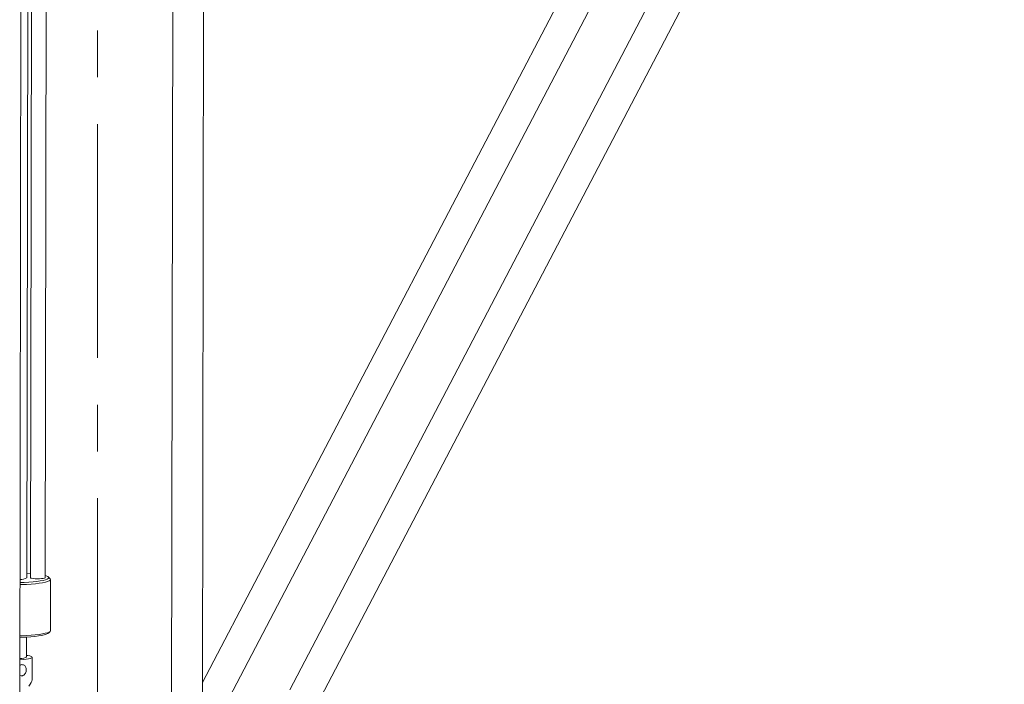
# Model space of a CAD drawing. Header units: millimetres. Extents: x 127 to 4201, y 49 to 2729.
# Tile 15 of 44: x 767 to 1302, y 1574 to 1935. Entities that reach past the tile are written whole.
import ezdxf

# ---------------------------------------------------------------- set-up
doc = ezdxf.new("R2010")
doc.units = ezdxf.units.MM
doc.header["$LTSCALE"] = 10
doc.linetypes.add('CENTERX2', pattern=[20.32, 12.7, -2.54, 2.54, -2.54])
doc.styles.add('SLDTEXTSTYLE0', font='TXT', dxfattribs={"width": 0.75})
doc.dimstyles.new('SLDDIMSTYLE0', dxfattribs={"dimtxt": 31.75, "dimasz": 33.02, "dimexe": 0, "dimexo": 0.0625, "dimgap": 7.9375, "dimtad": 0, "dimtih": 1, "dimtoh": 1, "dimdec": 0, "dimrnd": 1e-09, "dimzin": 12, "dimdsep": 46, "dimtxsty": 'SLDTEXTSTYLE0', "dimsah": 1, "dimcen": 0.09, "dimadec": 0, "dimazin": 3, "dimtfac": 1, "dimtdec": 0, "dimtofl": 0, "dimtmove": 0, "dimatfit": 3, "dimfxl": 1, "dimfrac": 2, "dimtolj": 1, "dimtzin": 12, "dimarcsym": 0})

# ---------------------------------------------------------------- blocks, each defined once
blk = doc.blocks.new('_D_3')
at = {"color": 7, "linetype": 'Continuous', "lineweight": 0}
for p, q in [((1061.26, 2219.42), (1566.41, 2219.42)), ((1534.66, 2219.42), (1534.66, 1840.56)), ((1534.66, 1472.42), (1534.66, 1790.15)), ((1387.36, 1472.42), (1566.41, 1472.42))]:
    blk.add_line(p, q, dxfattribs=at)
for points in [[(1534.66, 2219.42), (1529.58, 2186.4), (1539.74, 2186.4)], [(1534.66, 1472.42), (1539.74, 1505.44), (1529.58, 1505.44)]]:
    blk.add_solid(points, dxfattribs=at)
at = {"color": 7, "linetype": 'Continuous', "lineweight": 0, "insert": (1499.47, 1831.08), "char_height": 31.75, "attachment_point": 1, "style": 'SLDTEXTSTYLE0'}
blk.add_mtext('747', dxfattribs=at)

msp = doc.modelspace()

# ---------------------------------------------------------------- linework, layer by layer
at = {"color": 7, "linetype": 'CENTERX2', "lineweight": 0}
msp.add_line((809.656188, 2487.486384), (809.656188, 949.811373), dxfattribs=at)
at = {"color": 7, "linetype": 'Continuous', "lineweight": 15}
for p, q in [((1245.14927, 2203.172145), (914.178111, 1570.775239)), ((929.030933, 1563.001899), (1260.002092, 2195.398776)), ((767.462146, 1560.211925), (768.38613, 2103.860629)), ((850.803275, 2103.911878), (849.879291, 1560.263185)), ((866.643269, 1560.234694), (867.567249, 2103.883386)), ((771.258742, 1631.565509), (772.048701, 2067.416063)), ((774.048601, 2067.416063), (773.258623, 1631.554661)), ((781.25861, 1631.540148), (782.036067, 2060.492383)), ((1106.240288, 2032.416059), (866.667782, 1574.657408)), ((879.445524, 1562.919108), (1125.227437, 2032.542257)), ((771.263239, 1634.047596), (773.328927, 1633.901952)), ((784.060585, 1630.940137), (783.071731, 1631.914226)), ((784.206642, 1602.809099), (784.256924, 1630.551157)), ((771.180854, 1588.592438), (771.200371, 1599.359779)), ((783.016516, 1601.450352), (784.008895, 1602.420835)), ((774.158333, 1576.163737), (774.180491, 1588.388829))]:
    msp.add_line(p, q, dxfattribs=at)
at = {"color": 7, "linetype": 'Continuous', "lineweight": 15, "flags": 128}
for points in [[(767.577015, 1627.798764), (768.609807, 1627.830027), (771.214515, 1627.943544), (773.683072, 1628.102301), (775.973231, 1628.303615), (778.045811, 1628.544031), (779.865349, 1628.819464), (781.400713, 1629.125176), (782.625633, 1629.455922), (783.519149, 1629.80607), (784.065975, 1630.169598), (784.256751, 1630.540309), (784.088217, 1630.911885), (784.060585, 1630.940137)], [(781.260763, 1632.727889), (781.870954, 1632.538108), (782.680568, 1632.191924), (783.143599, 1631.834803), (783.251785, 1631.473122), (783.003197, 1631.113348), (782.402266, 1630.761919), (781.459719, 1630.425094), (780.192376, 1630.108861), (778.622853, 1629.818885), (776.779157, 1629.560349), (774.694186, 1629.337845), (772.405152, 1629.155336), (769.952901, 1629.016129), (767.578938, 1628.928063)], [(773.258623, 1631.554661), (773.431581, 1631.396679), (773.944554, 1631.250022), (774.751995, 1631.12977), (775.782161, 1631.046651), (776.943517, 1631.008027), (778.132871, 1631.017325), (779.244543, 1631.073711), (780.179756, 1631.172208), (780.855416, 1631.304024), (781.211483, 1631.457476), (781.25861, 1631.540148)], [(767.528419, 1599.204509), (768.625279, 1599.239914), (771.142882, 1599.3565), (773.518831, 1599.517731), (775.710725, 1599.720685), (777.679455, 1599.961726), (779.389885, 1600.236623), (780.811493, 1600.540368), (781.91891, 1600.867657), (782.692375, 1601.212529), (783.016516, 1601.450352)], [(767.529868, 1600.056795), (768.559527, 1600.087969), (771.164235, 1600.201456), (773.632788, 1600.360243), (775.922947, 1600.561527), (777.995527, 1600.801973), (779.815067, 1601.077406), (781.350432, 1601.383118), (782.575353, 1601.713864), (783.468869, 1602.063982), (784.015693, 1602.42751), (784.206471, 1602.798251), (784.206642, 1602.809099)], [(771.182348, 1589.416591), (771.909506, 1589.299647), (772.964415, 1589.072136), (773.704861, 1588.823346), (774.107047, 1588.561205), (774.158042, 1588.294176), (773.856212, 1588.030783), (773.211256, 1587.779609), (772.243906, 1587.548641), (770.98525, 1587.34527), (769.47574, 1587.176112), (767.763898, 1587.046592), (767.507729, 1587.03169)], [(767.508846, 1587.688176), (768.552691, 1587.794689), (769.701485, 1587.967781), (770.545383, 1588.170735), (771.044922, 1588.394133), (771.180854, 1588.592438)]]:
    msp.add_lwpolyline(points, dxfattribs=at)
at = {"color": 7, "linetype": 'Continuous', "lineweight": 15}
msp.add_arc((768.112139, 1636.429938), 5.793426, 264.74850897, 302.89720591, dxfattribs=at)
msp.add_ellipse((763.148453, 1570.722381), major_axis=(10.822416, 6.199373), ratio=0.3263355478, start_param=5.5184772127, end_param=6.0976246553, dxfattribs=at)
for points, knots in [([(768.636868, 1584.381429), (768.923743, 1584.372462), (769.497248, 1584.354536), (770.211653, 1583.929463), (770.743076, 1583.248902), (771.015608, 1582.426114), (771.093533, 1581.522628), (770.982287, 1580.602455), (770.623343, 1579.666216), (770.041276, 1578.905996), (769.336066, 1578.460793), (768.55389, 1578.299955), (767.929649, 1578.325584), (767.576747, 1578.525047), (767.493353, 1578.572182)], [0, 0, 0, 0, 0.09199618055, 0.18391348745, 0.27789933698, 0.37361166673, 0.43977094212, 0.53168780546, 0.62352092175, 0.71760244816, 0.81329127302, 0.87953704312, 0.97153353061, 1, 1, 1, 1]), ([(767.502562, 1583.991615), (767.667829, 1584.090254), (768.034104, 1584.308864), (768.423288, 1584.355717), (768.636868, 1584.381429)], [0, 0, 0, 0, 0.45121146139, 1, 1, 1, 1])]:
    msp.add_open_spline(points, degree=3, knots=knots, dxfattribs=at)

# ---------------------------------------------------------------- dimensions: what is measured, and where the dimension line sits
at = {"color": 7, "linetype": 'Continuous', "lineweight": 0}
dim = msp.add_linear_dim(base=(1534.656188, 1472.416062), p1=(1048.558554, 2219.416062), p2=(1374.656188, 1472.416062), angle=90, dimstyle='SLDDIMSTYLE0', dxfattribs=at)
dim.commit()
dim.dimension.update_dxf_attribs({"geometry": '_D_3', "text_midpoint": (1534.656188, 1815.353835), "dimtype": 160})

doc.saveas('drawing.dxf')
